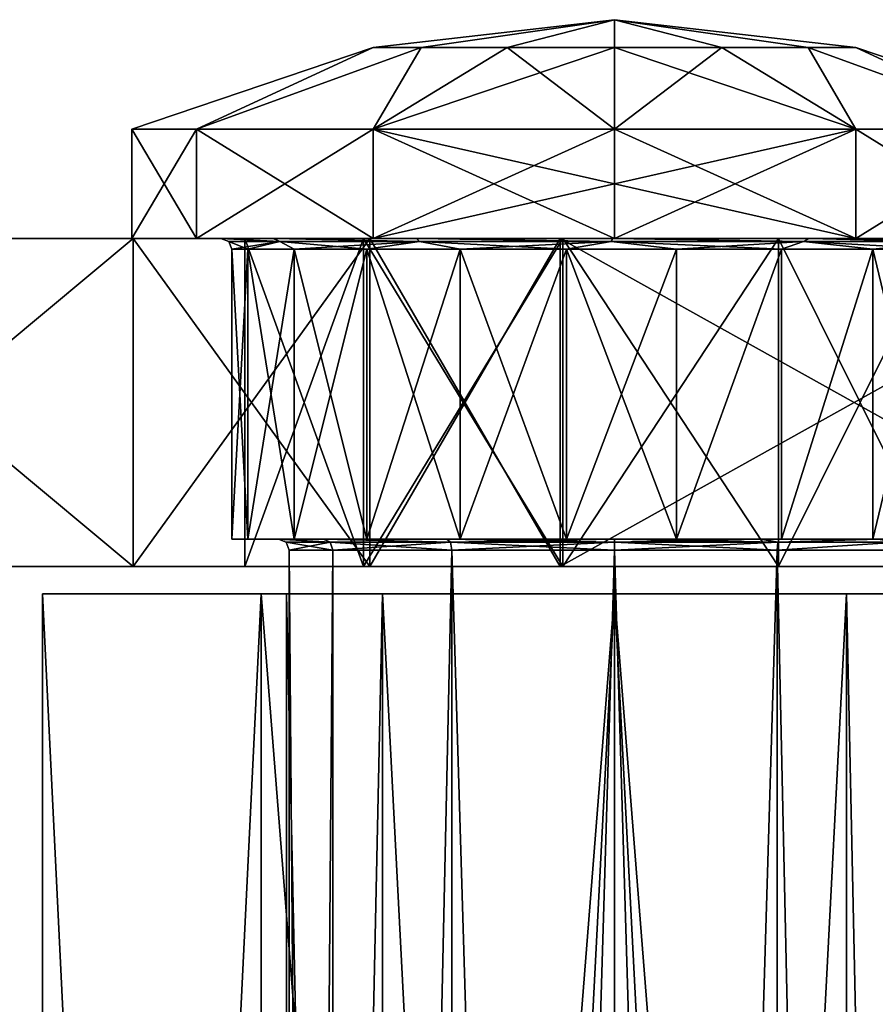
# Model space of a CAD drawing. Extents: x -90 to 480, y -1508 to 4.
# Tile 8 of 15: x 57 to 73, y -1416 to -1398. Entities that reach past the tile are written whole.
import ezdxf

# ---------------------------------------------------------------- set-up
doc = ezdxf.new("R2010")
doc.units = 0
doc.header["$LTSCALE"] = 65.185185
for name, color, linetype in [('110', 7, 'CONTINUOUS'), ('117', 7, 'CONTINUOUS'), ('118', 7, 'CONTINUOUS'), ('119', 7, 'CONTINUOUS'), ('120', 7, 'CONTINUOUS'), ('121', 7, 'CONTINUOUS'), ('122', 7, 'CONTINUOUS'), ('33', 7, 'CONTINUOUS'), ('35', 7, 'CONTINUOUS'), ('36', 7, 'CONTINUOUS'), ('37', 7, 'CONTINUOUS'), ('38', 7, 'CONTINUOUS'), ('54', 7, 'CONTINUOUS'), ('55', 7, 'CONTINUOUS'), ('56', 7, 'CONTINUOUS'), ('57', 7, 'CONTINUOUS'), ('58', 7, 'CONTINUOUS'), ('59', 7, 'CONTINUOUS'), ('60', 7, 'CONTINUOUS'), ('61', 7, 'CONTINUOUS'), ('62', 7, 'CONTINUOUS'), ('66', 7, 'CONTINUOUS'), ('68', 7, 'CONTINUOUS'), ('69', 7, 'CONTINUOUS'), ('88', 7, 'CONTINUOUS'), ('93', 7, 'CONTINUOUS')]:
    doc.layers.add(name, color=color, linetype=linetype)

msp = doc.modelspace()

# ---------------------------------------------------------------- linework, layer by layer
at = {"layer": '110', "color": 8, "linetype": 'CONTINUOUS'}
for points in [[(63.41, -1401.5, -5.35), (61.239, -1401.5, -1.998), (63.41, -1407.5, -5.35), (63.41, -1401.5, -5.35)], [(61.239, -1401.5, -1.998), (61.239, -1401.5, 1.998), (61.239, -1407.5, -1.998), (61.239, -1401.5, -1.998)], [(61.239, -1401.5, -1.998), (61.239, -1407.5, -1.998), (63.41, -1407.5, -5.35), (61.239, -1401.5, -1.998)], [(61.239, -1401.5, 1.998), (63.41, -1401.5, 5.35), (61.239, -1407.5, 1.998), (61.239, -1401.5, 1.998)], [(61.239, -1401.5, 1.998), (61.239, -1407.5, 1.998), (61.239, -1407.5, -1.998), (61.239, -1401.5, 1.998)], [(63.41, -1401.5, 5.35), (63.41, -1407.5, 5.35), (61.239, -1407.5, 1.998), (63.41, -1401.5, 5.35)], [(67.052, -1401.5, -6.986), (63.41, -1401.5, -5.35), (67.052, -1407.5, -6.986), (67.052, -1401.5, -6.986)], [(63.41, -1401.5, -5.35), (63.41, -1407.5, -5.35), (67.052, -1407.5, -6.986), (63.41, -1401.5, -5.35)], [(63.41, -1401.5, 5.35), (67.052, -1401.5, 6.986), (63.41, -1407.5, 5.35), (63.41, -1401.5, 5.35)], [(67.052, -1401.5, 6.986), (67.052, -1407.5, 6.986), (63.41, -1407.5, 5.35), (67.052, -1401.5, 6.986)], [(70.999, -1401.5, -6.38), (67.052, -1401.5, -6.986), (70.999, -1407.5, -6.38), (70.999, -1401.5, -6.38)], [(67.052, -1401.5, -6.986), (67.052, -1407.5, -6.986), (70.999, -1407.5, -6.38), (67.052, -1401.5, -6.986)], [(67.052, -1401.5, 6.986), (70.999, -1401.5, 6.38), (67.052, -1407.5, 6.986), (67.052, -1401.5, 6.986)], [(70.999, -1401.5, 6.38), (70.999, -1407.5, 6.38), (67.052, -1407.5, 6.986), (70.999, -1401.5, 6.38)], [(73.985, -1401.5, -3.726), (70.999, -1401.5, -6.38), (73.985, -1407.5, -3.726), (73.985, -1401.5, -3.726)], [(73.985, -1407.5, -3.726), (70.999, -1401.5, -6.38), (70.999, -1407.5, -6.38), (73.985, -1407.5, -3.726)], [(70.999, -1401.5, 6.38), (73.985, -1401.5, 3.726), (70.999, -1407.5, 6.38), (70.999, -1401.5, 6.38)], [(73.985, -1401.5, 3.726), (73.985, -1407.5, 3.726), (70.999, -1407.5, 6.38), (73.985, -1401.5, 3.726)]]:
    msp.add_3dface(points, dxfattribs=at)
at = {"layer": '117', "color": 8, "linetype": 'CONTINUOUS'}
for points in [[(59.195, -1401.5, -25), (63.526, -1401.5, -24.013), (59.195, -1407.5, -25), (59.195, -1401.5, -25)], [(59.195, -1407.5, -25), (63.526, -1401.5, -24.013), (63.526, -1407.5, -24.013), (59.195, -1407.5, -25)], [(63.526, -1401.5, -24.013), (67.002, -1401.5, -21.249), (63.526, -1407.5, -24.013), (63.526, -1401.5, -24.013)], [(63.526, -1407.5, -24.013), (67.002, -1401.5, -21.249), (67.002, -1407.5, -21.249), (63.526, -1407.5, -24.013)]]:
    msp.add_3dface(points, dxfattribs=at)
at = {"layer": '118', "color": 8, "linetype": 'CONTINUOUS'}
for points in [[(67.002, -1401.5, -21.249), (77.759, -1401.5, -7.811), (67.002, -1407.5, -21.249), (67.002, -1401.5, -21.249)], [(67.002, -1407.5, -21.249), (77.759, -1401.5, -7.811), (77.759, -1407.5, -7.811), (67.002, -1407.5, -21.249)]]:
    msp.add_3dface(points, dxfattribs=at)
at = {"layer": '119', "color": 8, "linetype": 'CONTINUOUS'}
for points in [[(77.759, -1401.5, 7.811), (67.002, -1401.5, 21.249), (77.759, -1407.5, 7.811), (77.759, -1401.5, 7.811)], [(77.759, -1407.5, 7.811), (67.002, -1401.5, 21.249), (67.002, -1407.5, 21.249), (77.759, -1407.5, 7.811)]]:
    msp.add_3dface(points, dxfattribs=at)
at = {"layer": '120', "color": 8, "linetype": 'CONTINUOUS'}
for points in [[(63.526, -1401.5, 24.013), (59.195, -1401.5, 25), (63.526, -1407.5, 24.013), (63.526, -1401.5, 24.013)], [(63.526, -1407.5, 24.013), (59.195, -1401.5, 25), (59.195, -1407.5, 25), (63.526, -1407.5, 24.013)], [(67.002, -1401.5, 21.249), (63.526, -1401.5, 24.013), (67.002, -1407.5, 21.249), (67.002, -1401.5, 21.249)], [(67.002, -1407.5, 21.249), (63.526, -1401.5, 24.013), (63.526, -1407.5, 24.013), (67.002, -1407.5, 21.249)]]:
    msp.add_3dface(points, dxfattribs=at)
at = {"layer": '121', "color": 8, "linetype": 'CONTINUOUS'}
for points in [[(59.195, -1401.5, 25), (52, -1401.5, 25), (59.195, -1407.5, 25), (59.195, -1401.5, 25)], [(52, -1401.5, 25), (52, -1407.5, 25), (59.195, -1407.5, 25), (52, -1401.5, 25)]]:
    msp.add_3dface(points, dxfattribs=at)
at = {"layer": '122', "color": 8, "linetype": 'CONTINUOUS'}
for points in [[(52, -1401.5, -25), (59.195, -1401.5, -25), (52, -1407.5, -25), (52, -1401.5, -25)], [(52, -1407.5, -25), (59.195, -1401.5, -25), (59.195, -1407.5, -25), (52, -1407.5, -25)]]:
    msp.add_3dface(points, dxfattribs=at)
at = {"layer": '33', "linetype": 'CONTINUOUS'}
for points in [[(57.538, -1408, 3.399), (61.534, -1408, 8.899), (57.538, -1408, -3.399), (57.538, -1408, 3.399)], [(57.538, -1408, -3.399), (61.534, -1408, 8.899), (61.534, -1408, -8.899), (57.538, -1408, -3.399)], [(61.534, -1408, 8.899), (68, -1408, 11), (63.757, -1408, 4.243), (61.534, -1408, 8.899)], [(61.534, -1408, -8.899), (61.534, -1408, 8.899), (62, -1408), (61.534, -1408, -8.899)], [(62, -1408), (61.534, -1408, 8.899), (63.757, -1408, 4.243), (62, -1408)], [(68, -1408, -11), (61.534, -1408, -8.899), (68, -1408, -6), (68, -1408, -11)], [(68, -1408, -6), (61.534, -1408, -8.899), (63.757, -1408, -4.243), (68, -1408, -6)], [(63.757, -1408, -4.243), (61.534, -1408, -8.899), (62, -1408), (63.757, -1408, -4.243)], [(68, -1408, 11), (68, -1408, 6), (63.757, -1408, 4.243), (68, -1408, 11)], [(68, -1408, 11), (74.466, -1408, 8.899), (68, -1408, 6), (68, -1408, 11)], [(74.466, -1408, -8.899), (68, -1408, -11), (72.243, -1408, -4.243), (74.466, -1408, -8.899)], [(72.243, -1408, -4.243), (68, -1408, -11), (68, -1408, -6), (72.243, -1408, -4.243)], [(68, -1408, 6), (74.466, -1408, 8.899), (72.243, -1408, 4.243), (68, -1408, 6)], [(74, -1408), (74.466, -1408, -8.899), (72.243, -1408, -4.243), (74, -1408)], [(72.243, -1408, 4.243), (74.466, -1408, 8.899), (74, -1408), (72.243, -1408, 4.243)]]:
    msp.add_3dface(points, dxfattribs=at)
at = {"layer": '35', "linetype": 'CONTINUOUS'}
for points in [[(61.534, -1408, 8.899), (57.538, -1408, 3.399), (61.534, -1490, 8.899), (61.534, -1408, 8.899)], [(57.538, -1408, 3.399), (57.538, -1408, -3.399), (57.538, -1490, 3.399), (57.538, -1408, 3.399)], [(57.538, -1408, 3.399), (57.538, -1490, 3.399), (61.534, -1490, 8.899), (57.538, -1408, 3.399)], [(57.538, -1408, -3.399), (61.534, -1408, -8.899), (57.538, -1490, -3.399), (57.538, -1408, -3.399)], [(57.538, -1408, -3.399), (57.538, -1490, -3.399), (57.538, -1490, 3.399), (57.538, -1408, -3.399)], [(61.534, -1408, -8.899), (61.534, -1490, -8.899), (57.538, -1490, -3.399), (61.534, -1408, -8.899)], [(68, -1408, 11), (61.534, -1408, 8.899), (68, -1490, 11), (68, -1408, 11)], [(68, -1490, 11), (61.534, -1408, 8.899), (61.534, -1490, 8.899), (68, -1490, 11)], [(61.534, -1408, -8.899), (68, -1408, -11), (61.534, -1490, -8.899), (61.534, -1408, -8.899)], [(68, -1408, -11), (68, -1490, -11), (61.534, -1490, -8.899), (68, -1408, -11)]]:
    msp.add_3dface(points, dxfattribs=at)
at = {"layer": '36', "linetype": 'CONTINUOUS'}
for points in [[(74.466, -1408, 8.899), (68, -1408, 11), (74.466, -1490, 8.899), (74.466, -1408, 8.899)], [(68, -1408, 11), (68, -1490, 11), (74.466, -1490, 8.899), (68, -1408, 11)], [(68, -1408, -11), (74.466, -1408, -8.899), (68, -1490, -11), (68, -1408, -11)], [(74.466, -1408, -8.899), (74.466, -1490, -8.899), (68, -1490, -11), (74.466, -1408, -8.899)]]:
    msp.add_3dface(points, dxfattribs=at)
at = {"layer": '37', "linetype": 'CONTINUOUS'}
for points in [[(68, -1408, 6), (72.243, -1408, 4.243), (68, -1490, 6), (68, -1408, 6)], [(68, -1490, 6), (72.243, -1408, 4.243), (72.243, -1490, 4.243), (68, -1490, 6)], [(72.243, -1408, -4.243), (68, -1408, -6), (72.243, -1490, -4.243), (72.243, -1408, -4.243)], [(68, -1408, -6), (68, -1490, -6), (72.243, -1490, -4.243), (68, -1408, -6)], [(72.243, -1408, 4.243), (74, -1408), (72.243, -1490, 4.243), (72.243, -1408, 4.243)], [(74, -1408), (72.243, -1408, -4.243), (74, -1490), (74, -1408)], [(74, -1408), (74, -1490), (72.243, -1490, 4.243), (74, -1408)], [(72.243, -1408, -4.243), (72.243, -1490, -4.243), (74, -1490), (72.243, -1408, -4.243)]]:
    msp.add_3dface(points, dxfattribs=at)
at = {"layer": '38', "linetype": 'CONTINUOUS'}
for points in [[(63.757, -1408, -4.243), (62, -1408), (63.757, -1490, -4.243), (63.757, -1408, -4.243)], [(62, -1408), (63.757, -1408, 4.243), (62, -1490), (62, -1408)], [(62, -1408), (62, -1490), (63.757, -1490, -4.243), (62, -1408)], [(63.757, -1408, 4.243), (63.757, -1490, 4.243), (62, -1490), (63.757, -1408, 4.243)], [(63.757, -1408, 4.243), (68, -1408, 6), (63.757, -1490, 4.243), (63.757, -1408, 4.243)], [(68, -1408, 6), (68, -1490, 6), (63.757, -1490, 4.243), (68, -1408, 6)], [(68, -1408, -6), (63.757, -1408, -4.243), (68, -1490, -6), (68, -1408, -6)], [(63.757, -1408, -4.243), (63.757, -1490, -4.243), (68, -1490, -6), (63.757, -1408, -4.243)]]:
    msp.add_3dface(points, dxfattribs=at)
at = {"layer": '54', "color": 8, "linetype": 'CONTINUOUS'}
for points in [[(62.05, -1506.5, 0), (62.847, -1506.5, 2.975), (62.05, -1407.2, 0), (62.05, -1506.5, 0)], [(62.05, -1407.2, 0), (62.847, -1506.5, 2.975), (62.847, -1407.2, 2.975), (62.05, -1407.2, 0)], [(62.847, -1506.5, -2.975), (62.05, -1506.5, 0), (62.847, -1407.2, -2.975), (62.847, -1506.5, -2.975)], [(62.847, -1407.2, -2.975), (62.05, -1506.5, 0), (62.05, -1407.2, 0), (62.847, -1407.2, -2.975)], [(62.847, -1506.5, 2.975), (65.025, -1506.5, 5.153), (65.025, -1407.2, 5.153), (62.847, -1506.5, 2.975)], [(62.847, -1407.2, 2.975), (62.847, -1506.5, 2.975), (65.025, -1407.2, 5.153), (62.847, -1407.2, 2.975)], [(65.025, -1506.5, -5.153), (62.847, -1506.5, -2.975), (65.025, -1407.2, -5.153), (65.025, -1506.5, -5.153)], [(65.025, -1407.2, -5.153), (62.847, -1506.5, -2.975), (62.847, -1407.2, -2.975), (65.025, -1407.2, -5.153)], [(68, -1506.5, 5.95), (68, -1407.2, 5.95), (65.025, -1407.2, 5.153), (68, -1506.5, 5.95)], [(65.025, -1506.5, 5.153), (68, -1506.5, 5.95), (65.025, -1407.2, 5.153), (65.025, -1506.5, 5.153)], [(68, -1506.5, -5.95), (65.025, -1506.5, -5.153), (68, -1407.2, -5.95), (68, -1506.5, -5.95)], [(68, -1407.2, -5.95), (65.025, -1506.5, -5.153), (65.025, -1407.2, -5.153), (68, -1407.2, -5.95)]]:
    msp.add_3dface(points, dxfattribs=at)
at = {"layer": '55', "color": 8, "linetype": 'CONTINUOUS'}
for points in [[(61.85, -1407, 0), (62.676, -1407, 3.078), (61, -1407, 0), (61.85, -1407, 0)], [(61, -1407, 0), (62.676, -1407, 3.078), (61.291, -1407, 1.996), (61, -1407, 0)], [(61.29, -1407, -1.995), (61.85, -1407, 0), (61, -1407, 0), (61.29, -1407, -1.995)], [(62.676, -1407, -3.078), (61.85, -1407, 0), (61.29, -1407, -1.995), (62.676, -1407, -3.078)], [(62.136, -1407, -3.823), (62.676, -1407, -3.078), (61.29, -1407, -1.995), (62.136, -1407, -3.823)], [(61.291, -1407, 1.996), (62.676, -1407, 3.078), (62.136, -1407, 3.823), (61.291, -1407, 1.996)], [(62.676, -1407, 3.078), (64.931, -1407, 5.329), (62.136, -1407, 3.823), (62.676, -1407, 3.078)], [(62.136, -1407, 3.823), (64.931, -1407, 5.329), (63.47, -1407, 5.336), (62.136, -1407, 3.823)], [(64.931, -1407, -5.329), (62.676, -1407, -3.078), (62.136, -1407, -3.823), (64.931, -1407, -5.329)], [(63.47, -1407, -5.336), (64.931, -1407, -5.329), (62.136, -1407, -3.823), (63.47, -1407, -5.336)], [(64.931, -1407, 5.329), (68, -1407, 6.15), (63.47, -1407, 5.336), (64.931, -1407, 5.329)], [(63.47, -1407, 5.336), (68, -1407, 6.15), (65.177, -1407, 6.406), (63.47, -1407, 5.336)], [(68, -1407, -6.15), (64.931, -1407, -5.329), (63.47, -1407, -5.336), (68, -1407, -6.15)], [(65.177, -1407, -6.405), (68, -1407, -6.15), (63.47, -1407, -5.336), (65.177, -1407, -6.405)], [(65.177, -1407, 6.406), (68, -1407, 6.15), (71.055, -1407, 6.298), (65.177, -1407, 6.406)], [(71.055, -1407, -6.298), (68, -1407, -6.15), (65.177, -1407, -6.405), (71.055, -1407, -6.298)], [(69.136, -1407, -6.907), (71.055, -1407, -6.298), (65.177, -1407, -6.405), (69.136, -1407, -6.907)], [(67.119, -1407, -6.944), (69.136, -1407, -6.907), (65.177, -1407, -6.405), (67.119, -1407, -6.944)], [(67.12, -1407, 6.944), (65.177, -1407, 6.406), (69.136, -1407, 6.907), (67.12, -1407, 6.944)], [(69.136, -1407, 6.907), (65.177, -1407, 6.406), (71.055, -1407, 6.298), (69.136, -1407, 6.907)], [(68, -1407, 6.15), (70.695, -1407, 5.528), (71.055, -1407, 6.298), (68, -1407, 6.15)], [(70.672, -1407, -5.539), (68, -1407, -6.15), (72.724, -1407, -5.165), (70.672, -1407, -5.539)], [(72.724, -1407, -5.165), (68, -1407, -6.15), (71.055, -1407, -6.298), (72.724, -1407, -5.165)], [(72.816, -1407, -3.824), (70.672, -1407, -5.539), (72.724, -1407, -5.165), (72.816, -1407, -3.824)], [(70.695, -1407, 5.528), (72.824, -1407, 3.815), (72.724, -1407, 5.165), (70.695, -1407, 5.528)], [(71.055, -1407, 6.298), (70.695, -1407, 5.528), (72.724, -1407, 5.165), (71.055, -1407, 6.298)], [(72.724, -1407, 5.165), (72.824, -1407, 3.815), (74, -1407, 3.606), (72.724, -1407, 5.165)], [(74, -1407, -3.606), (72.816, -1407, -3.824), (72.724, -1407, -5.165), (74, -1407, -3.606)]]:
    msp.add_3dface(points, dxfattribs=at)
at = {"layer": '56', "color": 8, "linetype": 'CONTINUOUS'}
for points in [[(61.29, -1407, -1.995), (61, -1407, 0), (61, -1401.7, 0), (61.29, -1407, -1.995)], [(61.29, -1401.7, -1.995), (61.29, -1407, -1.995), (61, -1401.7, 0), (61.29, -1401.7, -1.995)], [(61, -1407, 0), (61.291, -1407, 1.996), (61.29, -1401.7, 1.995), (61, -1407, 0)], [(61, -1401.7, 0), (61, -1407, 0), (61.29, -1401.7, 1.995), (61, -1401.7, 0)], [(62.136, -1407, -3.823), (61.29, -1407, -1.995), (61.29, -1401.7, -1.995), (62.136, -1407, -3.823)], [(62.137, -1401.7, -3.824), (62.136, -1407, -3.823), (61.29, -1401.7, -1.995), (62.137, -1401.7, -3.824)], [(61.29, -1401.7, 1.995), (61.291, -1407, 1.996), (62.137, -1401.7, 3.824), (61.29, -1401.7, 1.995)], [(61.291, -1407, 1.996), (62.136, -1407, 3.823), (62.137, -1401.7, 3.824), (61.291, -1407, 1.996)], [(63.47, -1407, -5.336), (62.136, -1407, -3.823), (62.137, -1401.7, -3.824), (63.47, -1407, -5.336)], [(62.136, -1407, 3.823), (63.47, -1407, 5.336), (63.469, -1401.7, 5.336), (62.136, -1407, 3.823)], [(62.137, -1401.7, 3.824), (62.136, -1407, 3.823), (63.469, -1401.7, 5.336), (62.137, -1401.7, 3.824)], [(63.469, -1401.7, -5.336), (63.47, -1407, -5.336), (62.137, -1401.7, -3.824), (63.469, -1401.7, -5.336)], [(65.177, -1407, -6.405), (63.47, -1407, -5.336), (63.469, -1401.7, -5.336), (65.177, -1407, -6.405)], [(65.178, -1401.7, -6.406), (65.177, -1407, -6.405), (63.469, -1401.7, -5.336), (65.178, -1401.7, -6.406)], [(63.469, -1401.7, 5.336), (63.47, -1407, 5.336), (65.178, -1401.7, 6.406), (63.469, -1401.7, 5.336)], [(63.47, -1407, 5.336), (65.177, -1407, 6.406), (65.178, -1401.7, 6.406), (63.47, -1407, 5.336)], [(67.119, -1407, -6.944), (65.177, -1407, -6.405), (65.178, -1401.7, -6.406), (67.119, -1407, -6.944)], [(65.177, -1407, 6.406), (67.12, -1407, 6.944), (67.12, -1401.7, 6.944), (65.177, -1407, 6.406)], [(65.178, -1401.7, 6.406), (65.177, -1407, 6.406), (67.12, -1401.7, 6.944), (65.178, -1401.7, 6.406)], [(67.12, -1401.7, -6.944), (67.119, -1407, -6.944), (65.178, -1401.7, -6.406), (67.12, -1401.7, -6.944)], [(69.136, -1407, -6.907), (67.119, -1407, -6.944), (67.12, -1401.7, -6.944), (69.136, -1407, -6.907)], [(69.135, -1401.7, -6.907), (69.136, -1407, -6.907), (67.12, -1401.7, -6.944), (69.135, -1401.7, -6.907)], [(67.12, -1407, 6.944), (69.136, -1407, 6.907), (69.135, -1401.7, 6.907), (67.12, -1407, 6.944)], [(67.12, -1401.7, 6.944), (67.12, -1407, 6.944), (69.135, -1401.7, 6.907), (67.12, -1401.7, 6.944)], [(71.056, -1401.7, -6.298), (69.136, -1407, -6.907), (69.135, -1401.7, -6.907), (71.056, -1401.7, -6.298)], [(69.135, -1401.7, 6.907), (69.136, -1407, 6.907), (71.056, -1401.7, 6.298), (69.135, -1401.7, 6.907)], [(71.055, -1407, -6.298), (69.136, -1407, -6.907), (71.056, -1401.7, -6.298), (71.055, -1407, -6.298)], [(69.136, -1407, 6.907), (71.055, -1407, 6.298), (71.056, -1401.7, 6.298), (69.136, -1407, 6.907)], [(72.724, -1407, -5.165), (71.055, -1407, -6.298), (72.724, -1401.7, -5.166), (72.724, -1407, -5.165)], [(72.724, -1401.7, -5.166), (71.055, -1407, -6.298), (71.056, -1401.7, -6.298), (72.724, -1401.7, -5.166)], [(71.055, -1407, 6.298), (72.724, -1407, 5.165), (72.724, -1401.7, 5.166), (71.055, -1407, 6.298)], [(71.056, -1401.7, 6.298), (71.055, -1407, 6.298), (72.724, -1401.7, 5.166), (71.056, -1401.7, 6.298)], [(74, -1407, -3.606), (72.724, -1407, -5.165), (74, -1401.7, -3.606), (74, -1407, -3.606)], [(74, -1401.7, -3.606), (72.724, -1407, -5.165), (72.724, -1401.7, -5.166), (74, -1401.7, -3.606)], [(72.724, -1407, 5.165), (74, -1407, 3.606), (72.724, -1401.7, 5.166), (72.724, -1407, 5.165)], [(74, -1407, 3.606), (74, -1401.7, 3.606), (72.724, -1401.7, 5.166), (74, -1407, 3.606)]]:
    msp.add_3dface(points, dxfattribs=at)
at = {"layer": '57', "color": 8, "linetype": 'CONTINUOUS'}
for points in [[(59.169, -1401.5), (60.352, -1401.5, -4.416), (60.352, -1401.5, 4.416), (59.169, -1401.5)], [(60.352, -1401.5, -4.416), (63.584, -1401.5, -7.648), (61.761, -1401.5, -3.593), (60.352, -1401.5, -4.416)], [(60.352, -1401.5, 4.416), (60.352, -1401.5, -4.416), (60.8, -1401.5, -0.005), (60.352, -1401.5, 4.416)], [(60.8, -1401.5, -0.005), (60.352, -1401.5, -4.416), (61.761, -1401.5, -3.593), (60.8, -1401.5, -0.005)], [(63.584, -1401.5, 7.648), (60.352, -1401.5, 4.416), (61.756, -1401.5, 3.586), (63.584, -1401.5, 7.648)], [(61.756, -1401.5, 3.586), (60.352, -1401.5, 4.416), (60.8, -1401.5, -0.005), (61.756, -1401.5, 3.586)], [(64.375, -1401.5, 6.221), (63.584, -1401.5, 7.648), (61.756, -1401.5, 3.586), (64.375, -1401.5, 6.221)], [(61.761, -1401.5, -3.593), (63.584, -1401.5, -7.648), (64.382, -1401.5, -6.225), (61.761, -1401.5, -3.593)], [(63.584, -1401.5, -7.648), (68, -1401.5, -8.831), (64.382, -1401.5, -6.225), (63.584, -1401.5, -7.648)], [(68, -1401.5, 8.831), (63.584, -1401.5, 7.648), (67.96, -1401.5, 7.2), (68, -1401.5, 8.831)], [(67.96, -1401.5, 7.2), (63.584, -1401.5, 7.648), (64.375, -1401.5, 6.221), (67.96, -1401.5, 7.2)], [(64.382, -1401.5, -6.225), (68, -1401.5, -8.831), (67.966, -1401.5, -7.2), (64.382, -1401.5, -6.225)], [(71.554, -1401.5, 6.261), (68, -1401.5, 8.831), (67.96, -1401.5, 7.2), (71.554, -1401.5, 6.261)], [(67.966, -1401.5, -7.2), (68, -1401.5, -8.831), (71.559, -1401.5, -6.259), (67.966, -1401.5, -7.2)], [(68, -1401.5, -8.831), (72.416, -1401.5, -7.648), (71.559, -1401.5, -6.259), (68, -1401.5, -8.831)], [(72.416, -1401.5, 7.648), (68, -1401.5, 8.831), (71.554, -1401.5, 6.261), (72.416, -1401.5, 7.648)], [(74.2, -1401.5, 3.661), (72.416, -1401.5, 7.648), (71.554, -1401.5, 6.261), (74.2, -1401.5, 3.661)], [(72.416, -1401.5, -7.648), (74.2, -1401.5, -3.661), (71.559, -1401.5, -6.259), (72.416, -1401.5, -7.648)], [(75.648, -1401.5, 4.416), (72.416, -1401.5, 7.648), (74.2, -1401.5, 3.661), (75.648, -1401.5, 4.416)], [(72.416, -1401.5, -7.648), (75.648, -1401.5, -4.416), (74.2, -1401.5, -3.661), (72.416, -1401.5, -7.648)]]:
    msp.add_3dface(points, dxfattribs=at)
at = {"layer": '58', "color": 8, "linetype": 'CONTINUOUS'}
for points in [[(60.352, -1401.5, -4.416), (59.169, -1401.5), (60.352, -1399.5, -4.416), (60.352, -1401.5, -4.416)], [(59.169, -1401.5), (60.352, -1401.5, 4.416), (59.169, -1399.5), (59.169, -1401.5)], [(60.352, -1399.5, -4.416), (59.169, -1401.5), (59.169, -1399.5), (60.352, -1399.5, -4.416)], [(59.169, -1399.5), (60.352, -1401.5, 4.416), (60.352, -1399.5, 4.416), (59.169, -1399.5)], [(63.584, -1401.5, -7.648), (60.352, -1401.5, -4.416), (63.584, -1399.5, -7.648), (63.584, -1401.5, -7.648)], [(63.584, -1399.5, -7.648), (60.352, -1401.5, -4.416), (60.352, -1399.5, -4.416), (63.584, -1399.5, -7.648)], [(60.352, -1401.5, 4.416), (63.584, -1401.5, 7.648), (60.352, -1399.5, 4.416), (60.352, -1401.5, 4.416)], [(60.352, -1399.5, 4.416), (63.584, -1401.5, 7.648), (63.584, -1399.5, 7.648), (60.352, -1399.5, 4.416)], [(68, -1400.5, -9), (63.584, -1401.5, -7.648), (68, -1399.5, -8.831), (68, -1400.5, -9)], [(68, -1399.5, -8.831), (63.584, -1401.5, -7.648), (63.584, -1399.5, -7.648), (68, -1399.5, -8.831)], [(63.584, -1401.5, 7.648), (68, -1401.5, 8.831), (63.584, -1399.5, 7.648), (63.584, -1401.5, 7.648)], [(63.584, -1399.5, 7.648), (68, -1401.5, 8.831), (68, -1400.5, 9), (63.584, -1399.5, 7.648)], [(68, -1399.5, 8.831), (63.584, -1399.5, 7.648), (68, -1400.5, 9), (68, -1399.5, 8.831)], [(68, -1401.5, -8.831), (63.584, -1401.5, -7.648), (68, -1400.5, -9), (68, -1401.5, -8.831)]]:
    msp.add_3dface(points, dxfattribs=at)
at = {"layer": '59', "color": 8, "linetype": 'CONTINUOUS'}
for points in [[(64.46, -1398.006, -2.823), (63.586, -1398.006, -1.007), (68, -1397.5), (64.46, -1398.006, -2.823)], [(63.586, -1398.006, -1.007), (63.586, -1398.006, 1.007), (68, -1397.5), (63.586, -1398.006, -1.007)], [(63.586, -1398.006, 1.007), (64.46, -1398.006, 2.823), (68, -1397.5), (63.586, -1398.006, 1.007)], [(66.036, -1398.006, -4.079), (64.46, -1398.006, -2.823), (68, -1397.5), (66.036, -1398.006, -4.079)], [(64.46, -1398.006, 2.823), (66.036, -1398.006, 4.079), (68, -1397.5), (64.46, -1398.006, 2.823)], [(68, -1398.006, -4.528), (66.036, -1398.006, -4.079), (68, -1397.5), (68, -1398.006, -4.528)], [(66.036, -1398.006, 4.079), (68, -1398.006, 4.528), (68, -1397.5), (66.036, -1398.006, 4.079)], [(60.352, -1399.5, -4.416), (59.169, -1399.5), (63.586, -1398.006, -1.007), (60.352, -1399.5, -4.416)], [(59.169, -1399.5), (60.352, -1399.5, 4.416), (63.586, -1398.006, 1.007), (59.169, -1399.5)], [(63.586, -1398.006, -1.007), (59.169, -1399.5), (63.586, -1398.006, 1.007), (63.586, -1398.006, -1.007)], [(63.584, -1399.5, -7.648), (60.352, -1399.5, -4.416), (64.46, -1398.006, -2.823), (63.584, -1399.5, -7.648)], [(64.46, -1398.006, -2.823), (60.352, -1399.5, -4.416), (63.586, -1398.006, -1.007), (64.46, -1398.006, -2.823)], [(60.352, -1399.5, 4.416), (63.584, -1399.5, 7.648), (64.46, -1398.006, 2.823), (60.352, -1399.5, 4.416)], [(63.586, -1398.006, 1.007), (60.352, -1399.5, 4.416), (64.46, -1398.006, 2.823), (63.586, -1398.006, 1.007)], [(68, -1399.5, -8.831), (63.584, -1399.5, -7.648), (68, -1398.006, -4.528), (68, -1399.5, -8.831)], [(68, -1398.006, -4.528), (63.584, -1399.5, -7.648), (66.036, -1398.006, -4.079), (68, -1398.006, -4.528)], [(66.036, -1398.006, -4.079), (63.584, -1399.5, -7.648), (64.46, -1398.006, -2.823), (66.036, -1398.006, -4.079)], [(63.584, -1399.5, 7.648), (68, -1399.5, 8.831), (66.036, -1398.006, 4.079), (63.584, -1399.5, 7.648)], [(64.46, -1398.006, 2.823), (63.584, -1399.5, 7.648), (66.036, -1398.006, 4.079), (64.46, -1398.006, 2.823)], [(66.036, -1398.006, 4.079), (68, -1399.5, 8.831), (68, -1398.006, 4.528), (66.036, -1398.006, 4.079)]]:
    msp.add_3dface(points, dxfattribs=at)
at = {"layer": '60', "color": 8, "linetype": 'CONTINUOUS'}
for points in [[(68, -1407.2, 5.95), (68, -1506.5, 5.95), (70.975, -1506.5, 5.153), (68, -1407.2, 5.95)], [(68, -1407.2, 5.95), (70.975, -1506.5, 5.153), (70.975, -1407.2, 5.153), (68, -1407.2, 5.95)], [(68, -1506.5, -5.95), (68, -1407.2, -5.95), (70.975, -1407.2, -5.153), (68, -1506.5, -5.95)], [(70.975, -1506.5, -5.153), (68, -1506.5, -5.95), (70.975, -1407.2, -5.153), (70.975, -1506.5, -5.153)], [(73.153, -1506.5, -2.975), (70.975, -1506.5, -5.153), (70.975, -1407.2, -5.153), (73.153, -1506.5, -2.975)], [(73.153, -1407.2, -2.975), (73.153, -1506.5, -2.975), (70.975, -1407.2, -5.153), (73.153, -1407.2, -2.975)], [(70.975, -1506.5, 5.153), (73.153, -1506.5, 2.975), (70.975, -1407.2, 5.153), (70.975, -1506.5, 5.153)], [(70.975, -1407.2, 5.153), (73.153, -1506.5, 2.975), (73.153, -1407.2, 2.975), (70.975, -1407.2, 5.153)]]:
    msp.add_3dface(points, dxfattribs=at)
at = {"layer": '61', "color": 8, "linetype": 'CONTINUOUS'}
for points in [[(72.416, -1401.5, -7.648), (68, -1401.5, -8.831), (72.416, -1399.5, -7.648), (72.416, -1401.5, -7.648)], [(68, -1401.5, -8.831), (68, -1400.5, -9), (72.416, -1399.5, -7.648), (68, -1401.5, -8.831)], [(72.416, -1401.5, 7.648), (68, -1399.5, 8.831), (68, -1400.5, 9), (72.416, -1401.5, 7.648)], [(68, -1399.5, 8.831), (72.416, -1401.5, 7.648), (72.416, -1399.5, 7.648), (68, -1399.5, 8.831)], [(68, -1400.5, -9), (68, -1399.5, -8.831), (72.416, -1399.5, -7.648), (68, -1400.5, -9)], [(72.416, -1401.5, 7.648), (75.648, -1401.5, 4.416), (72.416, -1399.5, 7.648), (72.416, -1401.5, 7.648)], [(72.416, -1399.5, 7.648), (75.648, -1401.5, 4.416), (75.648, -1399.5, 4.416), (72.416, -1399.5, 7.648)], [(75.648, -1401.5, -4.416), (72.416, -1401.5, -7.648), (75.648, -1399.5, -4.416), (75.648, -1401.5, -4.416)], [(75.648, -1399.5, -4.416), (72.416, -1401.5, -7.648), (72.416, -1399.5, -7.648), (75.648, -1399.5, -4.416)], [(68, -1401.5, 8.831), (72.416, -1401.5, 7.648), (68, -1400.5, 9), (68, -1401.5, 8.831)]]:
    msp.add_3dface(points, dxfattribs=at)
at = {"layer": '62', "color": 8, "linetype": 'CONTINUOUS'}
for points in [[(68, -1398.006, -4.528), (68, -1397.5), (69.964, -1398.006, -4.079), (68, -1398.006, -4.528)], [(68, -1397.5), (68, -1398.006, 4.528), (69.964, -1398.006, 4.079), (68, -1397.5)], [(69.964, -1398.006, -4.079), (68, -1397.5), (71.54, -1398.006, -2.823), (69.964, -1398.006, -4.079)], [(71.54, -1398.006, -2.823), (68, -1397.5), (72.414, -1398.006, -1.007), (71.54, -1398.006, -2.823)], [(72.414, -1398.006, -1.007), (68, -1397.5), (72.414, -1398.006, 1.007), (72.414, -1398.006, -1.007)], [(72.414, -1398.006, 1.007), (68, -1397.5), (71.54, -1398.006, 2.823), (72.414, -1398.006, 1.007)], [(71.54, -1398.006, 2.823), (68, -1397.5), (69.964, -1398.006, 4.079), (71.54, -1398.006, 2.823)], [(68, -1399.5, -8.831), (68, -1398.006, -4.528), (69.964, -1398.006, -4.079), (68, -1399.5, -8.831)], [(72.416, -1399.5, -7.648), (68, -1399.5, -8.831), (69.964, -1398.006, -4.079), (72.416, -1399.5, -7.648)], [(68, -1398.006, 4.528), (68, -1399.5, 8.831), (72.416, -1399.5, 7.648), (68, -1398.006, 4.528)], [(68, -1398.006, 4.528), (72.416, -1399.5, 7.648), (69.964, -1398.006, 4.079), (68, -1398.006, 4.528)], [(72.416, -1399.5, -7.648), (69.964, -1398.006, -4.079), (71.54, -1398.006, -2.823), (72.416, -1399.5, -7.648)], [(72.416, -1399.5, 7.648), (71.54, -1398.006, 2.823), (69.964, -1398.006, 4.079), (72.416, -1399.5, 7.648)], [(72.416, -1399.5, 7.648), (75.648, -1399.5, 4.416), (71.54, -1398.006, 2.823), (72.416, -1399.5, 7.648)], [(75.648, -1399.5, 4.416), (72.414, -1398.006, 1.007), (71.54, -1398.006, 2.823), (75.648, -1399.5, 4.416)], [(75.648, -1399.5, -4.416), (72.416, -1399.5, -7.648), (71.54, -1398.006, -2.823), (75.648, -1399.5, -4.416)], [(75.648, -1399.5, -4.416), (71.54, -1398.006, -2.823), (72.414, -1398.006, -1.007), (75.648, -1399.5, -4.416)], [(75.648, -1399.5, 4.416), (76.831, -1399.5), (72.414, -1398.006, 1.007), (75.648, -1399.5, 4.416)], [(76.831, -1399.5), (75.648, -1399.5, -4.416), (72.414, -1398.006, -1.007), (76.831, -1399.5)], [(76.831, -1399.5), (72.414, -1398.006, -1.007), (72.414, -1398.006, 1.007), (76.831, -1399.5)]]:
    msp.add_3dface(points, dxfattribs=at)
at = {"layer": '66', "color": 8, "linetype": 'CONTINUOUS'}
for points in [[(61.756, -1401.5, 3.586), (60.8, -1401.5, -0.005), (61.876, -1401.559, 3.511), (61.756, -1401.5, 3.586)], [(60.8, -1401.5, -0.005), (61.761, -1401.5, -3.593), (61.876, -1401.559, -3.511), (60.8, -1401.5, -0.005)], [(61.876, -1401.559, 3.511), (60.8, -1401.5, -0.005), (60.941, -1401.559), (61.876, -1401.559, 3.511)], [(60.941, -1401.559), (60.8, -1401.5, -0.005), (61.876, -1401.559, -3.511), (60.941, -1401.559)], [(61, -1401.7, 0), (61.29, -1401.7, 1.995), (60.941, -1401.559), (61, -1401.7, 0)], [(61, -1401.7, 0), (60.941, -1401.559), (61.876, -1401.559, -3.511), (61, -1401.7, 0)], [(61.29, -1401.7, 1.995), (61.876, -1401.559, 3.511), (60.941, -1401.559), (61.29, -1401.7, 1.995)], [(61.29, -1401.7, -1.995), (61, -1401.7, 0), (61.876, -1401.559, -3.511), (61.29, -1401.7, -1.995)], [(62.137, -1401.7, -3.824), (61.29, -1401.7, -1.995), (61.876, -1401.559, -3.511), (62.137, -1401.7, -3.824)], [(61.29, -1401.7, 1.995), (62.137, -1401.7, 3.824), (61.876, -1401.559, 3.511), (61.29, -1401.7, 1.995)], [(64.375, -1401.5, 6.221), (61.756, -1401.5, 3.586), (64.434, -1401.559, 6.091), (64.375, -1401.5, 6.221)], [(64.434, -1401.559, 6.091), (61.756, -1401.5, 3.586), (61.876, -1401.559, 3.511), (64.434, -1401.559, 6.091)], [(61.761, -1401.5, -3.593), (64.382, -1401.5, -6.225), (64.434, -1401.559, -6.091), (61.761, -1401.5, -3.593)], [(61.876, -1401.559, -3.511), (61.761, -1401.5, -3.593), (64.434, -1401.559, -6.091), (61.876, -1401.559, -3.511)], [(62.137, -1401.7, -3.824), (61.876, -1401.559, -3.511), (64.434, -1401.559, -6.091), (62.137, -1401.7, -3.824)], [(62.137, -1401.7, 3.824), (63.469, -1401.7, 5.336), (61.876, -1401.559, 3.511), (62.137, -1401.7, 3.824)], [(63.469, -1401.7, 5.336), (64.434, -1401.559, 6.091), (61.876, -1401.559, 3.511), (63.469, -1401.7, 5.336)], [(63.469, -1401.7, -5.336), (62.137, -1401.7, -3.824), (64.434, -1401.559, -6.091), (63.469, -1401.7, -5.336)], [(65.178, -1401.7, -6.406), (63.469, -1401.7, -5.336), (64.434, -1401.559, -6.091), (65.178, -1401.7, -6.406)], [(63.469, -1401.7, 5.336), (65.178, -1401.7, 6.406), (64.434, -1401.559, 6.091), (63.469, -1401.7, 5.336)], [(67.96, -1401.5, 7.2), (64.375, -1401.5, 6.221), (67.936, -1401.559, 7.058), (67.96, -1401.5, 7.2)], [(67.936, -1401.559, 7.058), (64.375, -1401.5, 6.221), (64.434, -1401.559, 6.091), (67.936, -1401.559, 7.058)], [(64.382, -1401.5, -6.225), (67.966, -1401.5, -7.2), (67.936, -1401.559, -7.058), (64.382, -1401.5, -6.225)], [(64.434, -1401.559, -6.091), (64.382, -1401.5, -6.225), (67.936, -1401.559, -7.058), (64.434, -1401.559, -6.091)], [(65.178, -1401.7, -6.406), (64.434, -1401.559, -6.091), (67.936, -1401.559, -7.058), (65.178, -1401.7, -6.406)], [(65.178, -1401.7, 6.406), (67.12, -1401.7, 6.944), (64.434, -1401.559, 6.091), (65.178, -1401.7, 6.406)], [(67.12, -1401.7, 6.944), (67.936, -1401.559, 7.058), (64.434, -1401.559, 6.091), (67.12, -1401.7, 6.944)], [(67.12, -1401.7, -6.944), (65.178, -1401.7, -6.406), (67.936, -1401.559, -7.058), (67.12, -1401.7, -6.944)], [(69.135, -1401.7, -6.907), (67.12, -1401.7, -6.944), (67.936, -1401.559, -7.058), (69.135, -1401.7, -6.907)], [(67.12, -1401.7, 6.944), (69.135, -1401.7, 6.907), (67.936, -1401.559, 7.058), (67.12, -1401.7, 6.944)], [(71.455, -1401.559, 6.155), (67.96, -1401.5, 7.2), (67.936, -1401.559, 7.058), (71.455, -1401.559, 6.155)], [(67.936, -1401.559, -7.058), (67.966, -1401.5, -7.2), (71.455, -1401.559, -6.155), (67.936, -1401.559, -7.058)], [(69.135, -1401.7, -6.907), (67.936, -1401.559, -7.058), (71.455, -1401.559, -6.155), (69.135, -1401.7, -6.907)], [(69.135, -1401.7, 6.907), (71.056, -1401.7, 6.298), (67.936, -1401.559, 7.058), (69.135, -1401.7, 6.907)], [(71.056, -1401.7, 6.298), (71.455, -1401.559, 6.155), (67.936, -1401.559, 7.058), (71.056, -1401.7, 6.298)], [(71.554, -1401.5, 6.261), (67.96, -1401.5, 7.2), (71.455, -1401.559, 6.155), (71.554, -1401.5, 6.261)], [(67.966, -1401.5, -7.2), (71.559, -1401.5, -6.259), (71.455, -1401.559, -6.155), (67.966, -1401.5, -7.2)], [(71.056, -1401.7, -6.298), (69.135, -1401.7, -6.907), (71.455, -1401.559, -6.155), (71.056, -1401.7, -6.298)], [(72.724, -1401.7, -5.166), (71.056, -1401.7, -6.298), (71.455, -1401.559, -6.155), (72.724, -1401.7, -5.166)], [(71.056, -1401.7, 6.298), (72.724, -1401.7, 5.166), (71.455, -1401.559, 6.155), (71.056, -1401.7, 6.298)], [(74.059, -1401.559, 3.622), (71.554, -1401.5, 6.261), (71.455, -1401.559, 6.155), (74.059, -1401.559, 3.622)], [(71.559, -1401.5, -6.259), (74.057, -1401.56, -3.621), (71.455, -1401.559, -6.155), (71.559, -1401.5, -6.259)], [(72.724, -1401.7, 5.166), (74, -1401.7, 3.606), (71.455, -1401.559, 6.155), (72.724, -1401.7, 5.166)], [(74, -1401.7, 3.606), (74.059, -1401.559, 3.622), (71.455, -1401.559, 6.155), (74, -1401.7, 3.606)], [(74.057, -1401.56, -3.621), (72.724, -1401.7, -5.166), (71.455, -1401.559, -6.155), (74.057, -1401.56, -3.621)], [(74.2, -1401.5, 3.661), (71.554, -1401.5, 6.261), (74.059, -1401.559, 3.622), (74.2, -1401.5, 3.661)], [(71.559, -1401.5, -6.259), (74.2, -1401.5, -3.661), (74.057, -1401.56, -3.621), (71.559, -1401.5, -6.259)], [(74, -1401.7, -3.606), (72.724, -1401.7, -5.166), (74.057, -1401.56, -3.621), (74, -1401.7, -3.606)]]:
    msp.add_3dface(points, dxfattribs=at)
at = {"layer": '68', "color": 8, "linetype": 'CONTINUOUS'}
for points in [[(70.695, -1407, 5.528), (68, -1407, 6.15), (70.985, -1407.059, 5.215), (70.695, -1407, 5.528)], [(68, -1407, 6.15), (68, -1407.059, 6.009), (70.985, -1407.059, 5.215), (68, -1407, 6.15)], [(68, -1407, -6.15), (70.672, -1407, -5.539), (68, -1407.059, -6.009), (68, -1407, -6.15)], [(70.672, -1407, -5.539), (70.986, -1407.059, -5.214), (68, -1407.059, -6.009), (70.672, -1407, -5.539)], [(70.672, -1407, -5.539), (72.816, -1407, -3.824), (70.986, -1407.059, -5.214), (70.672, -1407, -5.539)], [(72.824, -1407, 3.815), (70.695, -1407, 5.528), (70.985, -1407.059, 5.215), (72.824, -1407, 3.815)], [(72.824, -1407, 3.815), (70.985, -1407.059, 5.215), (73.181, -1407.059, 3.042), (72.824, -1407, 3.815)], [(72.816, -1407, -3.824), (73.182, -1407.059, -3.041), (70.986, -1407.059, -5.214), (72.816, -1407, -3.824)], [(68, -1407.2, 5.95), (70.975, -1407.2, 5.153), (68, -1407.059, 6.009), (68, -1407.2, 5.95)], [(70.975, -1407.2, -5.153), (68, -1407.2, -5.95), (70.986, -1407.059, -5.214), (70.975, -1407.2, -5.153)], [(70.986, -1407.059, -5.214), (68, -1407.2, -5.95), (68, -1407.059, -6.009), (70.986, -1407.059, -5.214)], [(68, -1407.059, 6.009), (70.975, -1407.2, 5.153), (70.985, -1407.059, 5.215), (68, -1407.059, 6.009)], [(70.975, -1407.2, 5.153), (73.153, -1407.2, 2.975), (73.181, -1407.059, 3.042), (70.975, -1407.2, 5.153)], [(70.985, -1407.059, 5.215), (70.975, -1407.2, 5.153), (73.181, -1407.059, 3.042), (70.985, -1407.059, 5.215)], [(73.153, -1407.2, -2.975), (70.975, -1407.2, -5.153), (73.182, -1407.059, -3.041), (73.153, -1407.2, -2.975)], [(73.182, -1407.059, -3.041), (70.975, -1407.2, -5.153), (70.986, -1407.059, -5.214), (73.182, -1407.059, -3.041)]]:
    msp.add_3dface(points, dxfattribs=at)
at = {"layer": '69', "color": 8, "linetype": 'CONTINUOUS'}
for points in [[(62.676, -1407, 3.078), (61.85, -1407, 0), (62.796, -1407.059, 3.004), (62.676, -1407, 3.078)], [(61.85, -1407, 0), (62.676, -1407, -3.078), (62.796, -1407.059, -3.004), (61.85, -1407, 0)], [(62.796, -1407.059, 3.004), (61.85, -1407, 0), (61.991, -1407.059, 0), (62.796, -1407.059, 3.004)], [(61.991, -1407.059, 0), (61.85, -1407, 0), (62.796, -1407.059, -3.004), (61.991, -1407.059, 0)], [(64.931, -1407, 5.329), (62.676, -1407, 3.078), (64.996, -1407.059, 5.204), (64.931, -1407, 5.329)], [(64.996, -1407.059, 5.204), (62.676, -1407, 3.078), (62.796, -1407.059, 3.004), (64.996, -1407.059, 5.204)], [(62.676, -1407, -3.078), (64.931, -1407, -5.329), (64.996, -1407.059, -5.204), (62.676, -1407, -3.078)], [(62.796, -1407.059, -3.004), (62.676, -1407, -3.078), (64.996, -1407.059, -5.204), (62.796, -1407.059, -3.004)], [(68, -1407, 6.15), (64.931, -1407, 5.329), (68, -1407.059, 6.009), (68, -1407, 6.15)], [(68, -1407.059, 6.009), (64.931, -1407, 5.329), (64.996, -1407.059, 5.204), (68, -1407.059, 6.009)], [(64.931, -1407, -5.329), (68, -1407, -6.15), (64.996, -1407.059, -5.204), (64.931, -1407, -5.329)], [(68, -1407, -6.15), (68, -1407.059, -6.009), (64.996, -1407.059, -5.204), (68, -1407, -6.15)], [(62.05, -1407.2, 0), (62.847, -1407.2, 2.975), (61.991, -1407.059, 0), (62.05, -1407.2, 0)], [(62.05, -1407.2, 0), (61.991, -1407.059, 0), (62.796, -1407.059, -3.004), (62.05, -1407.2, 0)], [(62.847, -1407.2, 2.975), (62.796, -1407.059, 3.004), (61.991, -1407.059, 0), (62.847, -1407.2, 2.975)], [(62.847, -1407.2, -2.975), (62.05, -1407.2, 0), (62.796, -1407.059, -3.004), (62.847, -1407.2, -2.975)], [(62.847, -1407.2, -2.975), (62.796, -1407.059, -3.004), (64.996, -1407.059, -5.204), (62.847, -1407.2, -2.975)], [(62.847, -1407.2, 2.975), (65.025, -1407.2, 5.153), (62.796, -1407.059, 3.004), (62.847, -1407.2, 2.975)], [(65.025, -1407.2, 5.153), (64.996, -1407.059, 5.204), (62.796, -1407.059, 3.004), (65.025, -1407.2, 5.153)], [(65.025, -1407.2, -5.153), (62.847, -1407.2, -2.975), (64.996, -1407.059, -5.204), (65.025, -1407.2, -5.153)], [(65.025, -1407.2, 5.153), (68, -1407.2, 5.95), (64.996, -1407.059, 5.204), (65.025, -1407.2, 5.153)], [(68, -1407.2, 5.95), (68, -1407.059, 6.009), (64.996, -1407.059, 5.204), (68, -1407.2, 5.95)], [(68, -1407.059, -6.009), (65.025, -1407.2, -5.153), (64.996, -1407.059, -5.204), (68, -1407.059, -6.009)], [(68, -1407.2, -5.95), (65.025, -1407.2, -5.153), (68, -1407.059, -6.009), (68, -1407.2, -5.95)]]:
    msp.add_3dface(points, dxfattribs=at)
at = {"layer": '88', "color": 8, "linetype": 'CONTINUOUS'}
for points in [[(52, -1401.5, 25), (67.002, -1401.5, -21.249), (63.526, -1401.5, -24.013), (52, -1401.5, 25)], [(67.002, -1401.5, -21.249), (52, -1401.5, 25), (61.239, -1401.5, -1.998), (67.002, -1401.5, -21.249)], [(67.002, -1401.5, 21.249), (77.759, -1401.5, 7.811), (52, -1401.5, 25), (67.002, -1401.5, 21.249)], [(52, -1401.5, 25), (77.759, -1401.5, 7.811), (67.052, -1401.5, 6.986), (52, -1401.5, 25)], [(63.526, -1401.5, 24.013), (67.002, -1401.5, 21.249), (52, -1401.5, 25), (63.526, -1401.5, 24.013)], [(59.195, -1401.5, 25), (63.526, -1401.5, 24.013), (52, -1401.5, 25), (59.195, -1401.5, 25)], [(52, -1401.5, -25), (52, -1401.5, 25), (59.195, -1401.5, -25), (52, -1401.5, -25)], [(59.195, -1401.5, -25), (52, -1401.5, 25), (63.526, -1401.5, -24.013), (59.195, -1401.5, -25)], [(61.239, -1401.5, -1.998), (52, -1401.5, 25), (61.239, -1401.5, 1.998), (61.239, -1401.5, -1.998)], [(61.239, -1401.5, 1.998), (52, -1401.5, 25), (63.41, -1401.5, 5.35), (61.239, -1401.5, 1.998)], [(63.41, -1401.5, 5.35), (52, -1401.5, 25), (67.052, -1401.5, 6.986), (63.41, -1401.5, 5.35)], [(63.41, -1401.5, -5.35), (67.002, -1401.5, -21.249), (61.239, -1401.5, -1.998), (63.41, -1401.5, -5.35)], [(67.052, -1401.5, -6.986), (67.002, -1401.5, -21.249), (63.41, -1401.5, -5.35), (67.052, -1401.5, -6.986)], [(77.759, -1401.5, -7.811), (67.002, -1401.5, -21.249), (67.052, -1401.5, -6.986), (77.759, -1401.5, -7.811)], [(70.999, -1401.5, -6.38), (77.759, -1401.5, -7.811), (67.052, -1401.5, -6.986), (70.999, -1401.5, -6.38)], [(67.052, -1401.5, 6.986), (77.759, -1401.5, 7.811), (70.999, -1401.5, 6.38), (67.052, -1401.5, 6.986)], [(73.985, -1401.5, -3.726), (77.759, -1401.5, -7.811), (70.999, -1401.5, -6.38), (73.985, -1401.5, -3.726)], [(77.759, -1401.5, 7.811), (80.185, -1401.5, 2.788), (70.999, -1401.5, 6.38), (77.759, -1401.5, 7.811)], [(70.999, -1401.5, 6.38), (80.185, -1401.5, 2.788), (73.985, -1401.5, 3.726), (70.999, -1401.5, 6.38)]]:
    msp.add_3dface(points, dxfattribs=at)
at = {"layer": '93', "color": 8, "linetype": 'CONTINUOUS'}
for points in [[(52, -1407.5, 25), (52, -1407.5, -25), (59.195, -1407.5, 25), (52, -1407.5, 25)], [(52, -1407.5, -25), (59.195, -1407.5, -25), (63.526, -1407.5, -24.013), (52, -1407.5, -25)], [(52, -1407.5, -25), (63.526, -1407.5, -24.013), (67.002, -1407.5, -21.249), (52, -1407.5, -25)], [(52, -1407.5, -25), (67.002, -1407.5, -21.249), (77.759, -1407.5, -7.811), (52, -1407.5, -25)], [(52, -1407.5, -25), (77.759, -1407.5, -7.811), (67.052, -1407.5, -6.986), (52, -1407.5, -25)], [(52, -1407.5, -25), (67.002, -1407.5, 21.249), (63.526, -1407.5, 24.013), (52, -1407.5, -25)], [(67.002, -1407.5, 21.249), (52, -1407.5, -25), (61.239, -1407.5, 1.998), (67.002, -1407.5, 21.249)], [(52, -1407.5, -25), (63.526, -1407.5, 24.013), (59.195, -1407.5, 25), (52, -1407.5, -25)], [(61.239, -1407.5, 1.998), (52, -1407.5, -25), (61.239, -1407.5, -1.998), (61.239, -1407.5, 1.998)], [(61.239, -1407.5, -1.998), (52, -1407.5, -25), (63.41, -1407.5, -5.35), (61.239, -1407.5, -1.998)], [(63.41, -1407.5, -5.35), (52, -1407.5, -25), (67.052, -1407.5, -6.986), (63.41, -1407.5, -5.35)], [(63.41, -1407.5, 5.35), (67.002, -1407.5, 21.249), (61.239, -1407.5, 1.998), (63.41, -1407.5, 5.35)], [(67.052, -1407.5, 6.986), (67.002, -1407.5, 21.249), (63.41, -1407.5, 5.35), (67.052, -1407.5, 6.986)], [(77.759, -1407.5, 7.811), (67.002, -1407.5, 21.249), (67.052, -1407.5, 6.986), (77.759, -1407.5, 7.811)], [(67.052, -1407.5, -6.986), (77.759, -1407.5, -7.811), (70.999, -1407.5, -6.38), (67.052, -1407.5, -6.986)], [(70.999, -1407.5, 6.38), (77.759, -1407.5, 7.811), (67.052, -1407.5, 6.986), (70.999, -1407.5, 6.38)], [(77.759, -1407.5, -7.811), (80.185, -1407.5, -2.788), (70.999, -1407.5, -6.38), (77.759, -1407.5, -7.811)], [(80.185, -1407.5, -2.788), (73.985, -1407.5, -3.726), (70.999, -1407.5, -6.38), (80.185, -1407.5, -2.788)], [(73.985, -1407.5, 3.726), (77.759, -1407.5, 7.811), (70.999, -1407.5, 6.38), (73.985, -1407.5, 3.726)]]:
    msp.add_3dface(points, dxfattribs=at)

doc.saveas('drawing.dxf')
